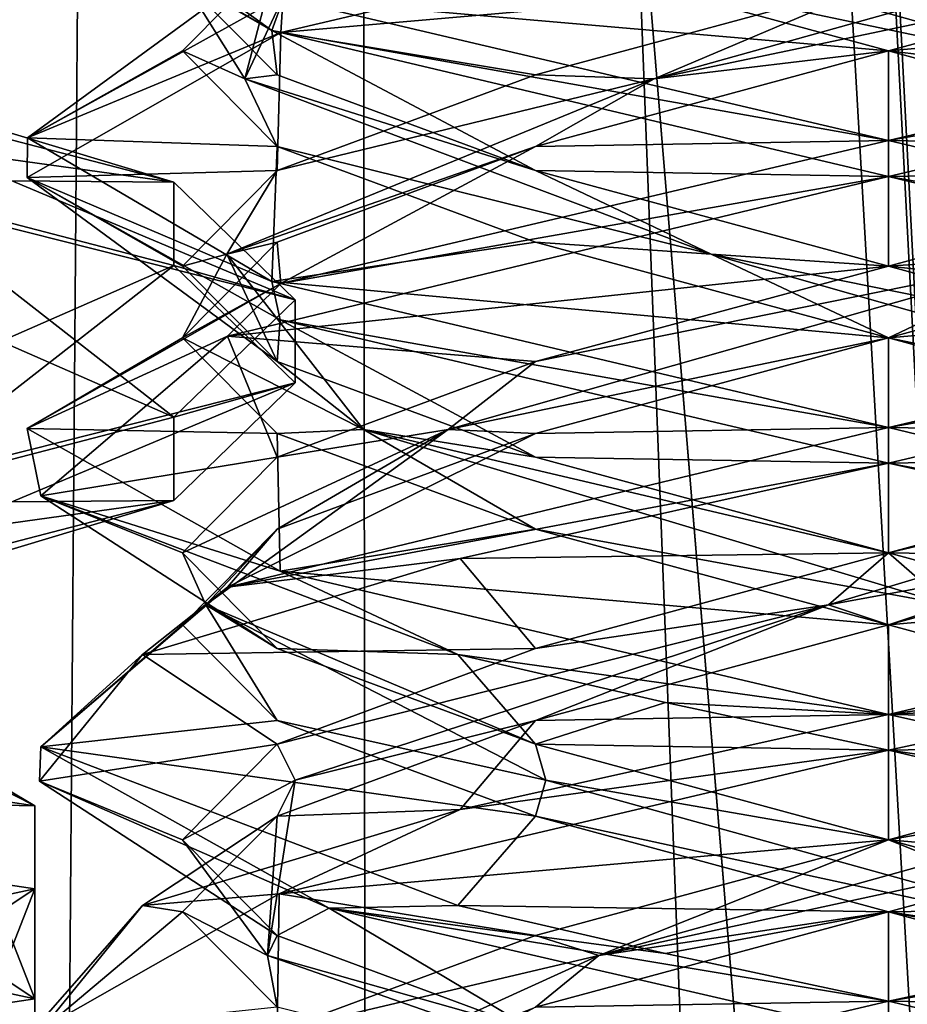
# Model space of a CAD drawing. Header units: millimetres. Extents: x -18.9 to 18.9, y -8.8 to 59.9.
# Tile 107 of 256: x 8.4 to 10, y 9.5 to 11.2. Entities that reach past the tile are written whole.
import ezdxf

# ---------------------------------------------------------------- set-up
doc = ezdxf.new("R2010")
doc.units = ezdxf.units.MM
doc.header["$LTSCALE"] = 65.185185
for name, color, linetype in [('1281', 7, 'CONTINUOUS'), ('1287', 7, 'CONTINUOUS'), ('1288', 7, 'CONTINUOUS'), ('1295', 7, 'CONTINUOUS'), ('3061', 7, 'CONTINUOUS'), ('3063', 7, 'CONTINUOUS'), ('3065', 7, 'CONTINUOUS'), ('3067', 7, 'CONTINUOUS'), ('3069', 7, 'CONTINUOUS'), ('3071', 7, 'CONTINUOUS'), ('3294', 7, 'CONTINUOUS'), ('3305', 7, 'CONTINUOUS'), ('3306', 7, 'CONTINUOUS'), ('3307', 7, 'CONTINUOUS'), ('3308', 7, 'CONTINUOUS'), ('3315', 7, 'CONTINUOUS'), ('3316', 7, 'CONTINUOUS'), ('3317', 7, 'CONTINUOUS'), ('3318', 7, 'CONTINUOUS'), ('3319', 7, 'CONTINUOUS'), ('3320', 7, 'CONTINUOUS'), ('3327', 7, 'CONTINUOUS'), ('3328', 7, 'CONTINUOUS'), ('3329', 7, 'CONTINUOUS'), ('3330', 7, 'CONTINUOUS'), ('3331', 7, 'CONTINUOUS'), ('3332', 7, 'CONTINUOUS'), ('3348', 7, 'CONTINUOUS'), ('3349', 7, 'CONTINUOUS'), ('3350', 7, 'CONTINUOUS'), ('3351', 7, 'CONTINUOUS'), ('3352', 7, 'CONTINUOUS'), ('3353', 7, 'CONTINUOUS'), ('3449', 7, 'CONTINUOUS')]:
    doc.layers.add(name, color=color, linetype=linetype)

msp = doc.modelspace()

# ---------------------------------------------------------------- linework, layer by layer
at = {"layer": '1281', "color": 7, "linetype": 'Continuous'}
for points in [[(4.2931, 26.4, -16.8621), (9.0291, 26.4, -14.874), (3.5677, -3.5, -17.0303), (4.2931, 26.4, -16.8621)], [(3.5677, -3.5, -17.0303), (9.0291, 26.4, -14.874), (9.0598, -3.5, -14.8553), (3.5677, -3.5, -17.0303)], [(9.0291, 26.4, -14.874), (12.9799, 26.4, -11.588), (9.0598, -3.5, -14.8553), (9.0291, 26.4, -14.874)], [(9.0598, -3.5, -14.8553), (12.9799, 26.4, -11.588), (13.5068, -3.5, -10.9693), (9.0598, -3.5, -14.8553)]]:
    msp.add_3dface(points, dxfattribs=at)
at = {"layer": '1287', "color": 7, "linetype": 'Continuous'}
for points in [[(8.7092, 32.4, 5.7947), (7.5416, 32.4, 6.846), (8.432, -3.5, 5.9497), (8.7092, 32.4, 5.7947)], [(10.0975, -3.5, 5.5098), (8.7092, 32.4, 5.7947), (8.432, -3.5, 5.9497), (10.0975, -3.5, 5.5098)], [(10.2565, 32.4, 5.5219), (8.7092, 32.4, 5.7947), (10.0975, -3.5, 5.5098), (10.2565, 32.4, 5.5219)]]:
    msp.add_3dface(points, dxfattribs=at)
at = {"layer": '1288', "color": 7, "linetype": 'Continuous'}
for points in [[(8.0516, -3.5, 10.4742), (8.0516, 29.1905, 10.4742), (10.7699, -3.5, 12.9218), (8.0516, -3.5, 10.4742)], [(8.0516, 29.1905, 10.4742), (9.2835, 29.0956, 11.5834), (10.7699, -3.5, 12.9218), (8.0516, 29.1905, 10.4742)], [(10.7699, 28.9806, 12.9218), (10.7699, -3.5, 12.9218), (9.2835, 29.0956, 11.5834), (10.7699, 28.9806, 12.9218)]]:
    msp.add_3dface(points, dxfattribs=at)
at = {"layer": '1295', "color": 7, "linetype": 'Continuous'}
for points in [[(9.3355, 27.7834, 14.6836), (10.7441, -3.5, 13.6867), (9.3538, 28.967, 14.672), (9.3355, 27.7834, 14.6836)], [(9.3538, 28.967, 14.672), (10.7441, -3.5, 13.6867), (10.0229, 28.967, 14.2233), (9.3538, 28.967, 14.672)], [(9.3172, 26.6, 14.6952), (10.7441, -3.5, 13.6867), (9.3355, 27.7834, 14.6836), (9.3172, 26.6, 14.6952)], [(9.1871, 26.4658, 14.7769), (10.7441, -3.5, 13.6867), (9.3172, 26.6, 14.6952), (9.1871, 26.4658, 14.7769)], [(9.1731, 26.4554, 14.7856), (10.7441, -3.5, 13.6867), (9.1871, 26.4658, 14.7769), (9.1731, 26.4554, 14.7856)], [(9.021, 26.4, 14.8789), (10.7441, -3.5, 13.6867), (9.1731, 26.4554, 14.7856), (9.021, 26.4, 14.8789)], [(5.0224, -3.5, 16.6594), (9.021, 26.4, 14.8789), (3.603, 26.4, 17.0228), (5.0224, -3.5, 16.6594)], [(5.0224, -3.5, 16.6594), (10.7441, -3.5, 13.6867), (9.021, 26.4, 14.8789), (5.0224, -3.5, 16.6594)]]:
    msp.add_3dface(points, dxfattribs=at)
at = {"layer": '3061', "color": 7, "linetype": 'Continuous'}
for points in [[(7.35, 9.8642, -13.4782), (7.35, 10.0091, -13.4392), (8.4715, 9.8408, -12.8139), (7.35, 9.8642, -13.4782)], [(7.35, 9.8642, -13.4782), (8.4715, 9.8408, -12.8139), (8.4715, 9.6959, -12.8529), (7.35, 9.8642, -13.4782)], [(8.4715, 9.8408, -12.8139), (8.4715, 9.5041, -11.5635), (8.4715, 9.6959, -12.8529), (8.4715, 9.8408, -12.8139)], [(8.4715, 9.5041, -11.5635), (8.4715, 9.3592, -11.6025), (8.4715, 9.6959, -12.8529), (8.4715, 9.5041, -11.5635)], [(8.4715, 9.5041, -11.5635), (7.35, 9.3358, -10.9382), (8.4715, 9.3592, -11.6025), (8.4715, 9.5041, -11.5635)]]:
    msp.add_3dface(points, dxfattribs=at)
at = {"layer": '3063', "color": 7, "linetype": 'Continuous'}
for points in [[(7.35, 9.4556, -13.1582), (7.35, 9.8642, -13.4782), (8.4715, 9.6959, -12.8529), (7.35, 9.4556, -13.1582)], [(8.0177, 9.3953, -12.884), (7.35, 9.4556, -13.1582), (8.4715, 9.6959, -12.8529), (8.0177, 9.3953, -12.884)], [(8.3, 9.2576, -12.2082), (8.0177, 9.3953, -12.884), (8.4715, 9.6959, -12.8529), (8.3, 9.2576, -12.2082)], [(8.4715, 9.3592, -11.6025), (8.3, 9.2576, -12.2082), (8.4715, 9.6959, -12.8529), (8.4715, 9.3592, -11.6025)]]:
    msp.add_3dface(points, dxfattribs=at)
at = {"layer": '3065', "color": 7, "linetype": 'Continuous'}
for points in [[(7.35, 10.0091, -13.4392), (8.0189, 10.0707, -12.8828), (8.4715, 9.8408, -12.8139), (7.35, 10.0091, -13.4392)], [(8.0189, 10.0707, -12.8828), (8.3, 9.9424, -12.2082), (8.4715, 9.8408, -12.8139), (8.0189, 10.0707, -12.8828)], [(8.3, 9.9424, -12.2082), (8.0177, 9.8047, -11.5324), (8.4715, 9.5041, -11.5635), (8.3, 9.9424, -12.2082)], [(8.4715, 9.8408, -12.8139), (8.3, 9.9424, -12.2082), (8.4715, 9.5041, -11.5635), (8.4715, 9.8408, -12.8139)], [(8.0177, 9.8047, -11.5324), (7.35, 9.7444, -11.2582), (8.4715, 9.5041, -11.5635), (8.0177, 9.8047, -11.5324)], [(7.35, 9.7444, -11.2582), (7.35, 9.3358, -10.9382), (8.4715, 9.5041, -11.5635), (7.35, 9.7444, -11.2582)]]:
    msp.add_3dface(points, dxfattribs=at)
at = {"layer": '3067', "color": 7, "linetype": 'Continuous'}
for points in [[(8.1375, 11.077, -13.5058), (8.714, 10.9272, -12.9491), (8.1375, 10.9322, -13.5448), (8.1375, 11.077, -13.5058)], [(8.714, 10.9272, -12.9491), (8.714, 10.7823, -12.9881), (8.1375, 10.9322, -13.5448), (8.714, 10.9272, -12.9491)], [(8.714, 10.9272, -12.9491), (8.925, 10.7224, -12.1887), (8.714, 10.7823, -12.9881), (8.714, 10.9272, -12.9491)], [(8.925, 10.7224, -12.1887), (8.925, 10.5776, -12.2277), (8.714, 10.7823, -12.9881), (8.925, 10.7224, -12.1887)], [(8.925, 10.7224, -12.1887), (8.714, 10.5177, -11.4283), (8.925, 10.5776, -12.2277), (8.925, 10.7224, -12.1887)], [(8.714, 10.5177, -11.4283), (8.714, 10.3728, -11.4673), (8.925, 10.5776, -12.2277), (8.714, 10.5177, -11.4283)], [(8.714, 10.5177, -11.4283), (8.1375, 10.3678, -10.8716), (8.714, 10.3728, -11.4673), (8.714, 10.5177, -11.4283)], [(8.1375, 10.3678, -10.8716), (8.1375, 10.223, -10.9106), (8.714, 10.3728, -11.4673), (8.1375, 10.3678, -10.8716)]]:
    msp.add_3dface(points, dxfattribs=at)
at = {"layer": '3069', "color": 7, "linetype": 'Continuous'}
for points in [[(8.714, 10.7823, -12.9881), (8.0161, 10.4761, -12.8856), (8.1375, 10.9322, -13.5448), (8.714, 10.7823, -12.9881)], [(8.2255, 10.4014, -12.5769), (8.0161, 10.4761, -12.8856), (8.714, 10.7823, -12.9881), (8.2255, 10.4014, -12.5769)], [(8.925, 10.5776, -12.2277), (8.2255, 10.4014, -12.5769), (8.714, 10.7823, -12.9881), (8.925, 10.5776, -12.2277)], [(8.3, 10.3151, -12.2082), (8.2255, 10.4014, -12.5769), (8.925, 10.5776, -12.2277), (8.3, 10.3151, -12.2082)], [(8.714, 10.3728, -11.4673), (8.3, 10.3151, -12.2082), (8.925, 10.5776, -12.2277), (8.714, 10.3728, -11.4673)], [(8.0178, 10.163, -11.5325), (8.3, 10.3151, -12.2082), (8.714, 10.3728, -11.4673), (8.0178, 10.163, -11.5325)], [(8.1375, 10.223, -10.9106), (8.0178, 10.163, -11.5325), (8.714, 10.3728, -11.4673), (8.1375, 10.223, -10.9106)]]:
    msp.add_3dface(points, dxfattribs=at)
at = {"layer": '3071', "color": 7, "linetype": 'Continuous'}
for points in [[(8.0178, 11.137, -12.8839), (8.3, 10.9849, -12.2082), (8.714, 10.9272, -12.9491), (8.0178, 11.137, -12.8839)], [(8.1375, 11.077, -13.5058), (8.0178, 11.137, -12.8839), (8.714, 10.9272, -12.9491), (8.1375, 11.077, -13.5058)], [(8.3, 10.9849, -12.2082), (8.2255, 10.8986, -11.8395), (8.925, 10.7224, -12.1887), (8.3, 10.9849, -12.2082)], [(8.714, 10.9272, -12.9491), (8.3, 10.9849, -12.2082), (8.925, 10.7224, -12.1887), (8.714, 10.9272, -12.9491)], [(8.2255, 10.8986, -11.8395), (8.0161, 10.8239, -11.5308), (8.714, 10.5177, -11.4283), (8.2255, 10.8986, -11.8395)], [(8.925, 10.7224, -12.1887), (8.2255, 10.8986, -11.8395), (8.714, 10.5177, -11.4283), (8.925, 10.7224, -12.1887)], [(8.714, 10.5177, -11.4283), (8.0161, 10.8239, -11.5308), (8.1375, 10.3678, -10.8716), (8.714, 10.5177, -11.4283)]]:
    msp.add_3dface(points, dxfattribs=at)
at = {"layer": '3294', "color": 7, "linetype": 'Continuous'}
for points in [[(8.8843, 11.1916, 7.3094), (8.4587, 11.4422, 8.3782), (8.4586, 11.5002, 8.3571), (8.8843, 11.1916, 7.3094)], [(8.905, 11.2479, 7.2886), (8.8843, 11.1916, 7.3094), (8.4586, 11.5002, 8.3571), (8.905, 11.2479, 7.2886)], [(8.9002, 11.1882, 9.4192), (9.9586, 11.4375, 9.8562), (8.9041, 11.2519, 9.4231), (8.9002, 11.1882, 9.4192)], [(8.4587, 11.0047, 8.3782), (8.9002, 11.1882, 9.4192), (8.9041, 11.2519, 9.4231), (8.4587, 11.0047, 8.3782)], [(9.9586, 11, 6.8562), (8.8843, 11.1916, 7.3094), (8.905, 11.2479, 7.2886), (9.9586, 11, 6.8562)], [(8.4586, 10.9357, 8.3477), (8.9002, 11.1882, 9.4192), (8.4587, 11.0047, 8.3782), (8.4586, 10.9357, 8.3477)], [(9.9586, 10.9375, 6.8562), (8.8843, 11.1916, 7.3094), (9.9586, 11, 6.8562), (9.9586, 10.9375, 6.8562)], [(8.8843, 10.7541, 7.3094), (8.4586, 10.9357, 8.3477), (8.4587, 11.0047, 8.3782), (8.8843, 10.7541, 7.3094)], [(9.9586, 11, 9.8562), (8.9002, 10.7507, 9.4192), (9.9586, 10.9375, 9.8562), (9.9586, 11, 9.8562)], [(8.8991, 10.6872, 7.2944), (8.4586, 10.9357, 8.3477), (8.8843, 10.7541, 7.3094), (8.8991, 10.6872, 7.2944)], [(9.9586, 10.9375, 9.8562), (8.9002, 10.7507, 9.4192), (8.8074, 10.659, 9.3179), (9.9586, 10.9375, 9.8562)], [(8.9002, 10.7507, 9.4192), (8.4586, 10.4982, 8.3477), (8.8074, 10.659, 9.3179), (8.9002, 10.7507, 9.4192)], [(9.9586, 10.5, 6.8562), (8.8991, 10.6872, 7.2944), (8.8843, 10.7541, 7.3094), (9.9586, 10.5, 6.8562)], [(9.9586, 10.4375, 6.8562), (8.8991, 10.6872, 7.2944), (9.9586, 10.5, 6.8562), (9.9586, 10.4375, 6.8562)], [(8.8074, 10.659, 9.3179), (8.4586, 10.4982, 8.3477), (8.4822, 10.3809, 8.0908), (8.8074, 10.659, 9.3179)], [(9.9586, 10.4375, 9.8562), (9.9586, 10.5, 9.8562), (8.8074, 10.2215, 9.3179), (9.9586, 10.4375, 9.8562)], [(8.4586, 10.4982, 8.3477), (8.8991, 10.2497, 7.2944), (8.4822, 10.3809, 8.0908), (8.4586, 10.4982, 8.3477)], [(9.2126, 10.2718, 9.6576), (9.9586, 10.4375, 9.8562), (8.8074, 10.2215, 9.3179), (9.2126, 10.2718, 9.6576)], [(8.8991, 10.2497, 7.2944), (9.2086, 10.1042, 7.0572), (8.4822, 10.3809, 8.0908), (8.8991, 10.2497, 7.2944)], [(8.6595, 10.1042, 9.1062), (9.2126, 10.2718, 9.6576), (8.8074, 10.2215, 9.3179), (8.6595, 10.1042, 9.1062)], [(9.9586, 10, 6.8562), (9.2086, 10.1042, 7.0572), (8.8991, 10.2497, 7.2944), (9.9586, 10, 6.8562)], [(8.4822, 9.9434, 8.0908), (8.6595, 10.1042, 9.1062), (8.8074, 10.2215, 9.3179), (8.4822, 9.9434, 8.0908)], [(8.4799, 9.8838, 8.1045), (8.6595, 10.1042, 9.1062), (8.4822, 9.9434, 8.0908), (8.4799, 9.8838, 8.1045)], [(9.5703, 10.0208, 6.9074), (9.2086, 10.1042, 7.0572), (9.9586, 10, 6.8562), (9.5703, 10.0208, 6.9074)], [(9.9586, 9.9375, 6.8562), (9.5703, 10.0208, 6.9074), (9.9586, 10, 6.8562), (9.9586, 9.9375, 6.8562)], [(9.9586, 10, 9.8562), (9.2126, 9.8343, 9.6576), (9.9586, 9.9375, 9.8562), (9.9586, 10, 9.8562)], [(8.9846, 9.6625, 7.2155), (8.4799, 9.8838, 8.1045), (8.4822, 9.9434, 8.0908), (8.9846, 9.6625, 7.2155)], [(9.2086, 9.6667, 7.0572), (8.9846, 9.6625, 7.2155), (8.4822, 9.9434, 8.0908), (9.2086, 9.6667, 7.0572)], [(9.9586, 9.9375, 9.8562), (9.2126, 9.8343, 9.6576), (8.8975, 9.6874, 9.4164), (9.9586, 9.9375, 9.8562)], [(9.2126, 9.8343, 9.6576), (8.6595, 9.6667, 9.1062), (8.8975, 9.6874, 9.4164), (9.2126, 9.8343, 9.6576)], [(8.8975, 9.6874, 9.4164), (8.6595, 9.6667, 9.1062), (8.4586, 9.4373, 8.3553), (8.8975, 9.6874, 9.4164)], [(8.4586, 9.4373, 8.3553), (8.6595, 9.6667, 9.1062), (8.4799, 9.4463, 8.1045), (8.4586, 9.4373, 8.3553)], [(9.5703, 9.5833, 6.9074), (8.9846, 9.6625, 7.2155), (9.2086, 9.6667, 7.0572), (9.5703, 9.5833, 6.9074)], [(9.9586, 9.4375, 6.8562), (8.9846, 9.6625, 7.2155), (9.9586, 9.5, 6.8562), (9.9586, 9.4375, 6.8562)], [(9.9586, 9.5, 6.8562), (8.9846, 9.6625, 7.2155), (9.5703, 9.5833, 6.9074), (9.9586, 9.5, 6.8562)], [(9.9586, 9.4375, 9.8562), (9.9586, 9.5, 9.8562), (8.8975, 9.2499, 9.4164), (9.9586, 9.4375, 9.8562)]]:
    msp.add_3dface(points, dxfattribs=at)
at = {"layer": '3305', "color": 7, "linetype": 'Continuous'}
msp.add_3dface([(9.9586, 9.4375, 9.8562), (10.5733, 9.4479, 9.4209), (10.9314, 9.6621, 9.498), (9.9586, 9.4375, 9.8562)], dxfattribs=at)
at = {"layer": '3306', "color": 7, "linetype": 'Continuous'}
for points in [[(9.9586, 11.1562, 9.5856), (11.0191, 11.25, 9.4171), (10.5733, 11.3229, 9.4209), (9.9586, 11.1562, 9.5856)], [(9.9586, 11, 9.8562), (11.0191, 11.25, 9.4171), (9.9586, 11.1562, 9.5856), (9.9586, 11, 9.8562)], [(9.3439, 10.9896, 9.4209), (9.9586, 11, 9.8562), (9.9586, 11.1562, 9.5856), (9.3439, 10.9896, 9.4209)], [(8.9002, 10.7507, 9.4192), (9.9586, 11, 9.8562), (9.3439, 10.9896, 9.4209), (8.9002, 10.7507, 9.4192)], [(8.8939, 10.8229, 8.9709), (8.9002, 10.7507, 9.4192), (9.3439, 10.9896, 9.4209), (8.8939, 10.8229, 8.9709)], [(8.7292, 10.6562, 8.3562), (8.9002, 10.7507, 9.4192), (8.8939, 10.8229, 8.9709), (8.7292, 10.6562, 8.3562)], [(8.4586, 10.4982, 8.3477), (8.9002, 10.7507, 9.4192), (8.7292, 10.6562, 8.3562), (8.4586, 10.4982, 8.3477)], [(8.8939, 10.4896, 7.7416), (8.4586, 10.4982, 8.3477), (8.7292, 10.6562, 8.3562), (8.8939, 10.4896, 7.7416)], [(8.8991, 10.2497, 7.2944), (8.4586, 10.4982, 8.3477), (8.8939, 10.4896, 7.7416), (8.8991, 10.2497, 7.2944)], [(9.3439, 10.3229, 7.2916), (8.8991, 10.2497, 7.2944), (8.8939, 10.4896, 7.7416), (9.3439, 10.3229, 7.2916)], [(9.9586, 10.1562, 7.1269), (8.8991, 10.2497, 7.2944), (9.3439, 10.3229, 7.2916), (9.9586, 10.1562, 7.1269)], [(9.9586, 10, 6.8562), (8.8991, 10.2497, 7.2944), (9.9586, 10.1562, 7.1269), (9.9586, 10, 6.8562)], [(10.5733, 9.9896, 7.2916), (9.9586, 10, 6.8562), (9.9586, 10.1562, 7.1269), (10.5733, 9.9896, 7.2916)], [(10.7155, 9.8316, 7.0612), (9.9586, 10, 6.8562), (10.5733, 9.9896, 7.2916), (10.7155, 9.8316, 7.0612)]]:
    msp.add_3dface(points, dxfattribs=at)
at = {"layer": '3307', "color": 7, "linetype": 'Continuous'}
for points in [[(9.5505, 11.1076, 9.4776), (10.5733, 11.3229, 9.4209), (10.643, 11.4132, 9.3337), (9.5505, 11.1076, 9.4776)], [(9.5505, 11.1076, 9.4776), (10.643, 11.4132, 9.3337), (9.9586, 11.2812, 9.5856), (9.5505, 11.1076, 9.4776)], [(9.9586, 11.1562, 9.5856), (10.5733, 11.3229, 9.4209), (9.5505, 11.1076, 9.4776), (9.9586, 11.1562, 9.5856)], [(9.3439, 11.1146, 9.4209), (9.5505, 11.1076, 9.4776), (9.9586, 11.2812, 9.5856), (9.3439, 11.1146, 9.4209)], [(9.3439, 10.9896, 9.4209), (9.9586, 11.1562, 9.5856), (9.5505, 11.1076, 9.4776), (9.3439, 10.9896, 9.4209)], [(8.806, 10.8021, 8.6651), (9.3439, 10.9896, 9.4209), (9.5505, 11.1076, 9.4776), (8.806, 10.8021, 8.6651)], [(8.806, 10.8021, 8.6651), (9.5505, 11.1076, 9.4776), (8.8939, 10.9479, 8.9709), (8.806, 10.8021, 8.6651)], [(8.8939, 10.9479, 8.9709), (9.5505, 11.1076, 9.4776), (9.3439, 11.1146, 9.4209), (8.8939, 10.9479, 8.9709)], [(8.8939, 10.8229, 8.9709), (9.3439, 10.9896, 9.4209), (8.806, 10.8021, 8.6651), (8.8939, 10.8229, 8.9709)], [(8.7292, 10.7812, 8.3562), (8.806, 10.8021, 8.6651), (8.8939, 10.9479, 8.9709), (8.7292, 10.7812, 8.3562)], [(8.7292, 10.6562, 8.3562), (8.8939, 10.8229, 8.9709), (8.806, 10.8021, 8.6651), (8.7292, 10.6562, 8.3562)], [(9.0445, 10.4965, 7.5892), (8.7292, 10.6562, 8.3562), (8.806, 10.8021, 8.6651), (9.0445, 10.4965, 7.5892)], [(8.8939, 10.6146, 7.7416), (8.806, 10.8021, 8.6651), (8.7292, 10.7812, 8.3562), (8.8939, 10.6146, 7.7416)], [(9.0445, 10.4965, 7.5892), (8.806, 10.8021, 8.6651), (8.8939, 10.6146, 7.7416), (9.0445, 10.4965, 7.5892)], [(8.8939, 10.4896, 7.7416), (8.7292, 10.6562, 8.3562), (9.0445, 10.4965, 7.5892), (8.8939, 10.4896, 7.7416)], [(9.3439, 10.4479, 7.2916), (9.0445, 10.4965, 7.5892), (8.8939, 10.6146, 7.7416), (9.3439, 10.4479, 7.2916)], [(9.3439, 10.3229, 7.2916), (8.8939, 10.4896, 7.7416), (9.0445, 10.4965, 7.5892), (9.3439, 10.3229, 7.2916)], [(10.0626, 10.191, 7.1675), (9.3439, 10.3229, 7.2916), (9.0445, 10.4965, 7.5892), (10.0626, 10.191, 7.1675)], [(10.0626, 10.191, 7.1675), (9.0445, 10.4965, 7.5892), (9.9586, 10.2812, 7.1269), (10.0626, 10.191, 7.1675)], [(9.9586, 10.2812, 7.1269), (9.0445, 10.4965, 7.5892), (9.3439, 10.4479, 7.2916), (9.9586, 10.2812, 7.1269)], [(9.9586, 10.1562, 7.1269), (9.3439, 10.3229, 7.2916), (10.0626, 10.191, 7.1675), (9.9586, 10.1562, 7.1269)], [(10.5733, 10.1146, 7.2916), (10.0626, 10.191, 7.1675), (9.9586, 10.2812, 7.1269), (10.5733, 10.1146, 7.2916)], [(10.5733, 9.9896, 7.2916), (9.9586, 10.1562, 7.1269), (10.0626, 10.191, 7.1675), (10.5733, 9.9896, 7.2916)]]:
    msp.add_3dface(points, dxfattribs=at)
at = {"layer": '3308', "color": 7, "linetype": 'Continuous'}
for points in [[(9.9586, 11.4375, 9.8562), (8.9002, 11.1882, 9.4192), (9.9586, 11.2812, 9.5856), (9.9586, 11.4375, 9.8562)], [(8.9002, 11.1882, 9.4192), (9.3439, 11.1146, 9.4209), (9.9586, 11.2812, 9.5856), (8.9002, 11.1882, 9.4192)], [(8.9002, 11.1882, 9.4192), (8.4586, 10.9357, 8.3477), (8.8939, 10.9479, 8.9709), (8.9002, 11.1882, 9.4192)], [(8.9002, 11.1882, 9.4192), (8.8939, 10.9479, 8.9709), (9.3439, 11.1146, 9.4209), (8.9002, 11.1882, 9.4192)], [(8.4586, 10.9357, 8.3477), (8.7292, 10.7812, 8.3562), (8.8939, 10.9479, 8.9709), (8.4586, 10.9357, 8.3477)], [(8.4586, 10.9357, 8.3477), (8.8991, 10.6872, 7.2944), (8.8939, 10.6146, 7.7416), (8.4586, 10.9357, 8.3477)], [(8.4586, 10.9357, 8.3477), (8.8939, 10.6146, 7.7416), (8.7292, 10.7812, 8.3562), (8.4586, 10.9357, 8.3477)], [(8.8991, 10.6872, 7.2944), (9.3439, 10.4479, 7.2916), (8.8939, 10.6146, 7.7416), (8.8991, 10.6872, 7.2944)], [(8.8991, 10.6872, 7.2944), (9.9586, 10.4375, 6.8562), (9.3439, 10.4479, 7.2916), (8.8991, 10.6872, 7.2944)], [(9.9586, 10.4375, 6.8562), (9.9586, 10.2812, 7.1269), (9.3439, 10.4479, 7.2916), (9.9586, 10.4375, 6.8562)], [(9.9586, 10.2812, 7.1269), (9.9586, 10.4375, 6.8562), (10.7155, 10.2691, 7.0612), (9.9586, 10.2812, 7.1269)], [(10.5733, 10.1146, 7.2916), (9.9586, 10.2812, 7.1269), (10.7155, 10.2691, 7.0612), (10.5733, 10.1146, 7.2916)]]:
    msp.add_3dface(points, dxfattribs=at)
at = {"layer": '3315', "color": 7, "linetype": 'Continuous'}
for points in [[(10.5733, 9.8229, 9.4209), (9.9586, 9.6562, 9.5856), (10.7086, 9.6667, 9.6553), (10.5733, 9.8229, 9.4209)], [(10.7086, 9.6667, 9.6553), (9.9586, 9.6562, 9.5856), (10.3468, 9.5833, 9.8051), (10.7086, 9.6667, 9.6553)], [(9.3439, 9.4896, 9.4209), (9.9586, 9.5, 9.8562), (9.9586, 9.6562, 9.5856), (9.3439, 9.4896, 9.4209)], [(9.9586, 9.6562, 9.5856), (9.9586, 9.5, 9.8562), (10.3468, 9.5833, 9.8051), (9.9586, 9.6562, 9.5856)], [(8.8975, 9.2499, 9.4164), (9.9586, 9.5, 9.8562), (9.3439, 9.4896, 9.4209), (8.8975, 9.2499, 9.4164)]]:
    msp.add_3dface(points, dxfattribs=at)
at = {"layer": '3316', "color": 7, "linetype": 'Continuous'}
for points in [[(9.9586, 9.7812, 9.5856), (10.5552, 9.8854, 9.3897), (10.5733, 9.9479, 9.4209), (9.9586, 9.7812, 9.5856)], [(9.4543, 9.5799, 9.4377), (10.5733, 9.8229, 9.4209), (10.5552, 9.8854, 9.3897), (9.4543, 9.5799, 9.4377)], [(9.4543, 9.5799, 9.4377), (10.5552, 9.8854, 9.3897), (9.9586, 9.7812, 9.5856), (9.4543, 9.5799, 9.4377)], [(9.9586, 9.6562, 9.5856), (10.5733, 9.8229, 9.4209), (9.4543, 9.5799, 9.4377), (9.9586, 9.6562, 9.5856)], [(9.3439, 9.6146, 9.4209), (9.4543, 9.5799, 9.4377), (9.9586, 9.7812, 9.5856), (9.3439, 9.6146, 9.4209)], [(9.3439, 9.4896, 9.4209), (9.9586, 9.6562, 9.5856), (9.4543, 9.5799, 9.4377), (9.3439, 9.4896, 9.4209)], [(8.8939, 9.4479, 8.9709), (9.4543, 9.5799, 9.4377), (9.3439, 9.6146, 9.4209), (8.8939, 9.4479, 8.9709)], [(8.7834, 9.2743, 8.5635), (9.3439, 9.4896, 9.4209), (9.4543, 9.5799, 9.4377), (8.7834, 9.2743, 8.5635)], [(8.7834, 9.2743, 8.5635), (9.4543, 9.5799, 9.4377), (8.8939, 9.4479, 8.9709), (8.7834, 9.2743, 8.5635)]]:
    msp.add_3dface(points, dxfattribs=at)
at = {"layer": '3317', "color": 7, "linetype": 'Continuous'}
for points in [[(9.9586, 9.9375, 9.8562), (10.5733, 9.9479, 9.4209), (10.3468, 10.0208, 9.8051), (9.9586, 9.9375, 9.8562)], [(9.9586, 9.9375, 9.8562), (8.8975, 9.6874, 9.4164), (9.9586, 9.7812, 9.5856), (9.9586, 9.9375, 9.8562)], [(9.9586, 9.9375, 9.8562), (9.9586, 9.7812, 9.5856), (10.5733, 9.9479, 9.4209), (9.9586, 9.9375, 9.8562)], [(8.8975, 9.6874, 9.4164), (9.3439, 9.6146, 9.4209), (9.9586, 9.7812, 9.5856), (8.8975, 9.6874, 9.4164)], [(8.8975, 9.6874, 9.4164), (8.4586, 9.4373, 8.3553), (8.8939, 9.4479, 8.9709), (8.8975, 9.6874, 9.4164)], [(8.8975, 9.6874, 9.4164), (8.8939, 9.4479, 8.9709), (9.3439, 9.6146, 9.4209), (8.8975, 9.6874, 9.4164)]]:
    msp.add_3dface(points, dxfattribs=at)
at = {"layer": '3318', "color": 7, "linetype": 'Continuous'}
for points in [[(8.4587, 11.0047, 8.3782), (8.9041, 11.2519, 9.4231), (8.8939, 11.3229, 8.9709), (8.4587, 11.0047, 8.3782)], [(8.7292, 11.1562, 8.3562), (8.4587, 11.0047, 8.3782), (8.8939, 11.3229, 8.9709), (8.7292, 11.1562, 8.3562)], [(8.8939, 10.9896, 7.7416), (8.4587, 11.0047, 8.3782), (8.7292, 11.1562, 8.3562), (8.8939, 10.9896, 7.7416)], [(8.8843, 10.7541, 7.3094), (8.4587, 11.0047, 8.3782), (8.8939, 10.9896, 7.7416), (8.8843, 10.7541, 7.3094)], [(9.3439, 10.8229, 7.2916), (8.8843, 10.7541, 7.3094), (8.8939, 10.9896, 7.7416), (9.3439, 10.8229, 7.2916)], [(9.9586, 10.6562, 7.1269), (8.8843, 10.7541, 7.3094), (9.3439, 10.8229, 7.2916), (9.9586, 10.6562, 7.1269)], [(9.9586, 10.5, 6.8562), (8.8843, 10.7541, 7.3094), (9.9586, 10.6562, 7.1269), (9.9586, 10.5, 6.8562)], [(10.5733, 10.4896, 7.2916), (9.9586, 10.5, 6.8562), (9.9586, 10.6562, 7.1269), (10.5733, 10.4896, 7.2916)], [(11.1021, 10.2241, 7.3854), (9.9586, 10.5, 6.8562), (10.5733, 10.4896, 7.2916), (11.1021, 10.2241, 7.3854)]]:
    msp.add_3dface(points, dxfattribs=at)
at = {"layer": '3319', "color": 7, "linetype": 'Continuous'}
for points in [[(8.8373, 11.1076, 7.9481), (8.9811, 11.4132, 9.0407), (8.7292, 11.2812, 8.3562), (8.8373, 11.1076, 7.9481)], [(8.8373, 11.1076, 7.9481), (8.8939, 11.3229, 8.9709), (8.9811, 11.4132, 9.0407), (8.8373, 11.1076, 7.9481)], [(8.7292, 11.1562, 8.3562), (8.8939, 11.3229, 8.9709), (8.8373, 11.1076, 7.9481), (8.7292, 11.1562, 8.3562)], [(8.8939, 11.1146, 7.7416), (8.8373, 11.1076, 7.9481), (8.7292, 11.2812, 8.3562), (8.8939, 11.1146, 7.7416)], [(8.8939, 10.9896, 7.7416), (8.7292, 11.1562, 8.3562), (8.8373, 11.1076, 7.9481), (8.8939, 10.9896, 7.7416)], [(9.3439, 10.9479, 7.2916), (8.8373, 11.1076, 7.9481), (8.8939, 11.1146, 7.7416), (9.3439, 10.9479, 7.2916)], [(9.6497, 10.8021, 7.2036), (8.8939, 10.9896, 7.7416), (8.8373, 11.1076, 7.9481), (9.6497, 10.8021, 7.2036)], [(9.6497, 10.8021, 7.2036), (8.8373, 11.1076, 7.9481), (9.3439, 10.9479, 7.2916), (9.6497, 10.8021, 7.2036)], [(9.3439, 10.8229, 7.2916), (8.8939, 10.9896, 7.7416), (9.6497, 10.8021, 7.2036), (9.3439, 10.8229, 7.2916)], [(9.9586, 10.7812, 7.1269), (9.6497, 10.8021, 7.2036), (9.3439, 10.9479, 7.2916), (9.9586, 10.7812, 7.1269)], [(9.9586, 10.6562, 7.1269), (9.3439, 10.8229, 7.2916), (9.6497, 10.8021, 7.2036), (9.9586, 10.6562, 7.1269)], [(10.7256, 10.4965, 7.4421), (9.9586, 10.6562, 7.1269), (9.6497, 10.8021, 7.2036), (10.7256, 10.4965, 7.4421)], [(10.7256, 10.4965, 7.4421), (9.6497, 10.8021, 7.2036), (10.5733, 10.6146, 7.2916), (10.7256, 10.4965, 7.4421)], [(10.5733, 10.6146, 7.2916), (9.6497, 10.8021, 7.2036), (9.9586, 10.7812, 7.1269), (10.5733, 10.6146, 7.2916)], [(10.5733, 10.4896, 7.2916), (9.9586, 10.6562, 7.1269), (10.7256, 10.4965, 7.4421), (10.5733, 10.4896, 7.2916)]]:
    msp.add_3dface(points, dxfattribs=at)
at = {"layer": '3320', "color": 7, "linetype": 'Continuous'}
for points in [[(8.4587, 11.4422, 8.3782), (8.8843, 11.1916, 7.3094), (8.7292, 11.2812, 8.3562), (8.4587, 11.4422, 8.3782)], [(8.8843, 11.1916, 7.3094), (8.8939, 11.1146, 7.7416), (8.7292, 11.2812, 8.3562), (8.8843, 11.1916, 7.3094)], [(8.8843, 11.1916, 7.3094), (9.9586, 10.9375, 6.8562), (9.3439, 10.9479, 7.2916), (8.8843, 11.1916, 7.3094)], [(8.8843, 11.1916, 7.3094), (9.3439, 10.9479, 7.2916), (8.8939, 11.1146, 7.7416), (8.8843, 11.1916, 7.3094)], [(9.9586, 10.9375, 6.8562), (9.9586, 10.7812, 7.1269), (9.3439, 10.9479, 7.2916), (9.9586, 10.9375, 6.8562)], [(9.9586, 10.7812, 7.1269), (9.9586, 10.9375, 6.8562), (11.1021, 10.6616, 7.3854), (9.9586, 10.7812, 7.1269)], [(10.5733, 10.6146, 7.2916), (9.9586, 10.7812, 7.1269), (11.1021, 10.6616, 7.3854), (10.5733, 10.6146, 7.2916)]]:
    msp.add_3dface(points, dxfattribs=at)
at = {"layer": '3327', "color": 7, "linetype": 'Continuous'}
for points in [[(8.7292, 9.6562, 8.3562), (8.6595, 9.6667, 9.1062), (8.8939, 9.8229, 8.9709), (8.7292, 9.6562, 8.3562)], [(8.4799, 9.4463, 8.1045), (8.6595, 9.6667, 9.1062), (8.7292, 9.6562, 8.3562), (8.4799, 9.4463, 8.1045)], [(8.8939, 9.4896, 7.7416), (8.4799, 9.4463, 8.1045), (8.7292, 9.6562, 8.3562), (8.8939, 9.4896, 7.7416)]]:
    msp.add_3dface(points, dxfattribs=at)
at = {"layer": '3328', "color": 7, "linetype": 'Continuous'}
for points in [[(8.7292, 9.7812, 8.3562), (8.9252, 9.8854, 8.9529), (8.8939, 9.9479, 8.9709), (8.7292, 9.7812, 8.3562)], [(8.8771, 9.5799, 7.8519), (8.9252, 9.8854, 8.9529), (8.7292, 9.7812, 8.3562), (8.8771, 9.5799, 7.8519)], [(8.8771, 9.5799, 7.8519), (8.8939, 9.8229, 8.9709), (8.9252, 9.8854, 8.9529), (8.8771, 9.5799, 7.8519)], [(8.7292, 9.6562, 8.3562), (8.8939, 9.8229, 8.9709), (8.8771, 9.5799, 7.8519), (8.7292, 9.6562, 8.3562)], [(8.8939, 9.6146, 7.7416), (8.8771, 9.5799, 7.8519), (8.7292, 9.7812, 8.3562), (8.8939, 9.6146, 7.7416)], [(8.8939, 9.4896, 7.7416), (8.7292, 9.6562, 8.3562), (8.8771, 9.5799, 7.8519), (8.8939, 9.4896, 7.7416)], [(9.3439, 9.4479, 7.2916), (8.8771, 9.5799, 7.8519), (8.8939, 9.6146, 7.7416), (9.3439, 9.4479, 7.2916)], [(9.7514, 9.2743, 7.1811), (8.8939, 9.4896, 7.7416), (8.8771, 9.5799, 7.8519), (9.7514, 9.2743, 7.1811)], [(9.7514, 9.2743, 7.1811), (8.8771, 9.5799, 7.8519), (9.3439, 9.4479, 7.2916), (9.7514, 9.2743, 7.1811)]]:
    msp.add_3dface(points, dxfattribs=at)
at = {"layer": '3329', "color": 7, "linetype": 'Continuous'}
for points in [[(8.6595, 10.1042, 9.1062), (8.4799, 9.8838, 8.1045), (8.8939, 9.9479, 8.9709), (8.6595, 10.1042, 9.1062)], [(8.4799, 9.8838, 8.1045), (8.7292, 9.7812, 8.3562), (8.8939, 9.9479, 8.9709), (8.4799, 9.8838, 8.1045)], [(8.4799, 9.8838, 8.1045), (8.9846, 9.6625, 7.2155), (8.8939, 9.6146, 7.7416), (8.4799, 9.8838, 8.1045)], [(8.4799, 9.8838, 8.1045), (8.8939, 9.6146, 7.7416), (8.7292, 9.7812, 8.3562), (8.4799, 9.8838, 8.1045)], [(8.9846, 9.6625, 7.2155), (9.3439, 9.4479, 7.2916), (8.8939, 9.6146, 7.7416), (8.9846, 9.6625, 7.2155)], [(8.9846, 9.6625, 7.2155), (9.9586, 9.4375, 6.8562), (9.3439, 9.4479, 7.2916), (8.9846, 9.6625, 7.2155)]]:
    msp.add_3dface(points, dxfattribs=at)
at = {"layer": '3330', "color": 7, "linetype": 'Continuous'}
for points in [[(9.9586, 11.1562, 7.1269), (8.905, 11.2479, 7.2886), (9.3439, 11.3229, 7.2916), (9.9586, 11.1562, 7.1269)], [(9.9586, 11, 6.8562), (8.905, 11.2479, 7.2886), (9.9586, 11.1562, 7.1269), (9.9586, 11, 6.8562)], [(10.5733, 10.9896, 7.2916), (9.9586, 11, 6.8562), (9.9586, 11.1562, 7.1269), (10.5733, 10.9896, 7.2916)], [(11.0098, 10.7528, 7.2863), (9.9586, 11, 6.8562), (10.5733, 10.9896, 7.2916), (11.0098, 10.7528, 7.2863)], [(9.9586, 10.1562, 9.5856), (11.0197, 10.2501, 9.4164), (10.5733, 10.3229, 9.4209), (9.9586, 10.1562, 9.5856)], [(9.9586, 10, 9.8562), (11.0197, 10.2501, 9.4164), (9.9586, 10.1562, 9.5856), (9.9586, 10, 9.8562)], [(9.3439, 9.9896, 9.4209), (9.9586, 10, 9.8562), (9.9586, 10.1562, 9.5856), (9.3439, 9.9896, 9.4209)], [(8.8939, 9.8229, 8.9709), (9.2126, 9.8343, 9.6576), (9.3439, 9.9896, 9.4209), (8.8939, 9.8229, 8.9709)], [(9.2126, 9.8343, 9.6576), (9.9586, 10, 9.8562), (9.3439, 9.9896, 9.4209), (9.2126, 9.8343, 9.6576)], [(8.6595, 9.6667, 9.1062), (9.2126, 9.8343, 9.6576), (8.8939, 9.8229, 8.9709), (8.6595, 9.6667, 9.1062)]]:
    msp.add_3dface(points, dxfattribs=at)
at = {"layer": '3331', "color": 7, "linetype": 'Continuous'}
for points in [[(10.3667, 11.1076, 7.2349), (9.3439, 11.3229, 7.2916), (9.2741, 11.4132, 7.3788), (10.3667, 11.1076, 7.2349)], [(10.3667, 11.1076, 7.2349), (9.2741, 11.4132, 7.3788), (9.9586, 11.2812, 7.1269), (10.3667, 11.1076, 7.2349)], [(9.9586, 11.1562, 7.1269), (9.3439, 11.3229, 7.2916), (10.3667, 11.1076, 7.2349), (9.9586, 11.1562, 7.1269)], [(10.5733, 11.1146, 7.2916), (10.3667, 11.1076, 7.2349), (9.9586, 11.2812, 7.1269), (10.5733, 11.1146, 7.2916)], [(10.5733, 10.9896, 7.2916), (9.9586, 11.1562, 7.1269), (10.3667, 11.1076, 7.2349), (10.5733, 10.9896, 7.2916)], [(9.8546, 10.191, 9.545), (10.5733, 10.3229, 9.4209), (10.8727, 10.4965, 9.1233), (9.8546, 10.191, 9.545)], [(9.8546, 10.191, 9.545), (10.8727, 10.4965, 9.1233), (9.9586, 10.2812, 9.5856), (9.8546, 10.191, 9.545)], [(9.9586, 10.2812, 9.5856), (10.8727, 10.4965, 9.1233), (10.5733, 10.4479, 9.4209), (9.9586, 10.2812, 9.5856)], [(9.9586, 10.1562, 9.5856), (10.5733, 10.3229, 9.4209), (9.8546, 10.191, 9.545), (9.9586, 10.1562, 9.5856)], [(9.3439, 10.1146, 9.4209), (9.8546, 10.191, 9.545), (9.9586, 10.2812, 9.5856), (9.3439, 10.1146, 9.4209)], [(8.8939, 9.9479, 8.9709), (8.9252, 9.8854, 8.9529), (9.8546, 10.191, 9.545), (8.8939, 9.9479, 8.9709)], [(8.8939, 9.9479, 8.9709), (9.8546, 10.191, 9.545), (9.3439, 10.1146, 9.4209), (8.8939, 9.9479, 8.9709)], [(8.9252, 9.8854, 8.9529), (9.3439, 9.9896, 9.4209), (9.8546, 10.191, 9.545), (8.9252, 9.8854, 8.9529)], [(9.3439, 9.9896, 9.4209), (9.9586, 10.1562, 9.5856), (9.8546, 10.191, 9.545), (9.3439, 9.9896, 9.4209)], [(8.9252, 9.8854, 8.9529), (8.8939, 9.8229, 8.9709), (9.3439, 9.9896, 9.4209), (8.9252, 9.8854, 8.9529)]]:
    msp.add_3dface(points, dxfattribs=at)
at = {"layer": '3332', "color": 7, "linetype": 'Continuous'}
for points in [[(9.9586, 11.2812, 7.1269), (9.9586, 11.4375, 6.8562), (11.0098, 11.1903, 7.2863), (9.9586, 11.2812, 7.1269)], [(10.5733, 11.1146, 7.2916), (9.9586, 11.2812, 7.1269), (11.0098, 11.1903, 7.2863), (10.5733, 11.1146, 7.2916)], [(9.9586, 10.4375, 9.8562), (10.5733, 10.4479, 9.4209), (11.0197, 10.6876, 9.4164), (9.9586, 10.4375, 9.8562)], [(9.9586, 10.4375, 9.8562), (9.2126, 10.2718, 9.6576), (9.9586, 10.2812, 9.5856), (9.9586, 10.4375, 9.8562)], [(9.9586, 10.4375, 9.8562), (9.9586, 10.2812, 9.5856), (10.5733, 10.4479, 9.4209), (9.9586, 10.4375, 9.8562)], [(9.2126, 10.2718, 9.6576), (9.3439, 10.1146, 9.4209), (9.9586, 10.2812, 9.5856), (9.2126, 10.2718, 9.6576)], [(9.2126, 10.2718, 9.6576), (8.6595, 10.1042, 9.1062), (9.3439, 10.1146, 9.4209), (9.2126, 10.2718, 9.6576)], [(8.6595, 10.1042, 9.1062), (8.8939, 9.9479, 8.9709), (9.3439, 10.1146, 9.4209), (8.6595, 10.1042, 9.1062)]]:
    msp.add_3dface(points, dxfattribs=at)
at = {"layer": '3348', "color": 7, "linetype": 'Continuous'}
for points in [[(9.9586, 9.6562, 7.1269), (9.2086, 9.6667, 7.0572), (9.3439, 9.8229, 7.2916), (9.9586, 9.6562, 7.1269)], [(9.5703, 9.5833, 6.9074), (9.2086, 9.6667, 7.0572), (9.9586, 9.6562, 7.1269), (9.5703, 9.5833, 6.9074)], [(9.9586, 9.5, 6.8562), (9.5703, 9.5833, 6.9074), (9.9586, 9.6562, 7.1269), (9.9586, 9.5, 6.8562)], [(10.5733, 9.4896, 7.2916), (9.9586, 9.5, 6.8562), (9.9586, 9.6562, 7.1269), (10.5733, 9.4896, 7.2916)], [(9.9586, 9.5, 6.8562), (10.5733, 9.4896, 7.2916), (11.0104, 9.2527, 7.2868), (9.9586, 9.5, 6.8562)]]:
    msp.add_3dface(points, dxfattribs=at)
at = {"layer": '3349', "color": 7, "linetype": 'Continuous'}
for points in [[(9.9586, 9.7812, 7.1269), (9.3619, 9.8854, 7.3228), (9.3439, 9.9479, 7.2916), (9.9586, 9.7812, 7.1269)], [(10.4629, 9.5799, 7.2748), (9.3439, 9.8229, 7.2916), (9.3619, 9.8854, 7.3228), (10.4629, 9.5799, 7.2748)], [(10.4629, 9.5799, 7.2748), (9.3619, 9.8854, 7.3228), (9.9586, 9.7812, 7.1269), (10.4629, 9.5799, 7.2748)], [(9.9586, 9.6562, 7.1269), (9.3439, 9.8229, 7.2916), (10.4629, 9.5799, 7.2748), (9.9586, 9.6562, 7.1269)], [(10.5733, 9.6146, 7.2916), (10.4629, 9.5799, 7.2748), (9.9586, 9.7812, 7.1269), (10.5733, 9.6146, 7.2916)], [(10.5733, 9.4896, 7.2916), (9.9586, 9.6562, 7.1269), (10.4629, 9.5799, 7.2748), (10.5733, 9.4896, 7.2916)]]:
    msp.add_3dface(points, dxfattribs=at)
at = {"layer": '3350', "color": 7, "linetype": 'Continuous'}
for points in [[(9.2086, 10.1042, 7.0572), (9.5703, 10.0208, 6.9074), (9.3439, 9.9479, 7.2916), (9.2086, 10.1042, 7.0572)], [(9.5703, 10.0208, 6.9074), (9.9586, 9.9375, 6.8562), (9.3439, 9.9479, 7.2916), (9.5703, 10.0208, 6.9074)], [(9.9586, 9.9375, 6.8562), (9.9586, 9.7812, 7.1269), (9.3439, 9.9479, 7.2916), (9.9586, 9.9375, 6.8562)], [(9.9586, 9.7812, 7.1269), (9.9586, 9.9375, 6.8562), (11.0104, 9.6902, 7.2868), (9.9586, 9.7812, 7.1269)], [(10.5733, 9.6146, 7.2916), (9.9586, 9.7812, 7.1269), (11.0104, 9.6902, 7.2868), (10.5733, 9.6146, 7.2916)]]:
    msp.add_3dface(points, dxfattribs=at)
at = {"layer": '3351', "color": 7, "linetype": 'Continuous'}
for points in [[(10.5733, 10.8229, 9.4209), (9.9586, 10.6562, 9.5856), (11.0105, 10.7474, 9.4255), (10.5733, 10.8229, 9.4209)], [(9.9586, 10.6562, 9.5856), (9.9586, 10.5, 9.8562), (11.0105, 10.7474, 9.4255), (9.9586, 10.6562, 9.5856)], [(9.3439, 10.4896, 9.4209), (9.9586, 10.5, 9.8562), (9.9586, 10.6562, 9.5856), (9.3439, 10.4896, 9.4209)], [(8.8074, 10.2215, 9.3179), (9.9586, 10.5, 9.8562), (9.3439, 10.4896, 9.4209), (8.8074, 10.2215, 9.3179)], [(8.8939, 10.3229, 8.9709), (8.8074, 10.2215, 9.3179), (9.3439, 10.4896, 9.4209), (8.8939, 10.3229, 8.9709)], [(8.7292, 10.1562, 8.3562), (8.8074, 10.2215, 9.3179), (8.8939, 10.3229, 8.9709), (8.7292, 10.1562, 8.3562)], [(8.4822, 9.9434, 8.0908), (8.8074, 10.2215, 9.3179), (8.7292, 10.1562, 8.3562), (8.4822, 9.9434, 8.0908)], [(8.8939, 9.9896, 7.7416), (8.4822, 9.9434, 8.0908), (8.7292, 10.1562, 8.3562), (8.8939, 9.9896, 7.7416)], [(9.3439, 9.8229, 7.2916), (8.4822, 9.9434, 8.0908), (8.8939, 9.9896, 7.7416), (9.3439, 9.8229, 7.2916)], [(9.2086, 9.6667, 7.0572), (8.4822, 9.9434, 8.0908), (9.3439, 9.8229, 7.2916), (9.2086, 9.6667, 7.0572)]]:
    msp.add_3dface(points, dxfattribs=at)
at = {"layer": '3352', "color": 7, "linetype": 'Continuous'}
for points in [[(9.9586, 10.7812, 9.5856), (10.2674, 10.8021, 9.5089), (10.5733, 10.9479, 9.4209), (9.9586, 10.7812, 9.5856)], [(9.9586, 10.6562, 9.5856), (10.5733, 10.8229, 9.4209), (10.2674, 10.8021, 9.5089), (9.9586, 10.6562, 9.5856)], [(9.1916, 10.4965, 9.2703), (9.9586, 10.6562, 9.5856), (10.2674, 10.8021, 9.5089), (9.1916, 10.4965, 9.2703)], [(9.1916, 10.4965, 9.2703), (10.2674, 10.8021, 9.5089), (9.3439, 10.6146, 9.4209), (9.1916, 10.4965, 9.2703)], [(9.3439, 10.6146, 9.4209), (10.2674, 10.8021, 9.5089), (9.9586, 10.7812, 9.5856), (9.3439, 10.6146, 9.4209)], [(9.3439, 10.4896, 9.4209), (9.9586, 10.6562, 9.5856), (9.1916, 10.4965, 9.2703), (9.3439, 10.4896, 9.4209)], [(8.8939, 10.4479, 8.9709), (9.1916, 10.4965, 9.2703), (9.3439, 10.6146, 9.4209), (8.8939, 10.4479, 8.9709)], [(8.7698, 10.191, 8.2522), (9.1916, 10.4965, 9.2703), (8.7292, 10.2812, 8.3562), (8.7698, 10.191, 8.2522)], [(8.7292, 10.2812, 8.3562), (9.1916, 10.4965, 9.2703), (8.8939, 10.4479, 8.9709), (8.7292, 10.2812, 8.3562)], [(8.7698, 10.191, 8.2522), (8.8939, 10.3229, 8.9709), (9.1916, 10.4965, 9.2703), (8.7698, 10.191, 8.2522)], [(8.8939, 10.3229, 8.9709), (9.3439, 10.4896, 9.4209), (9.1916, 10.4965, 9.2703), (8.8939, 10.3229, 8.9709)], [(8.7292, 10.1562, 8.3562), (8.8939, 10.3229, 8.9709), (8.7698, 10.191, 8.2522), (8.7292, 10.1562, 8.3562)], [(8.8939, 10.1146, 7.7416), (8.7698, 10.191, 8.2522), (8.7292, 10.2812, 8.3562), (8.8939, 10.1146, 7.7416)], [(8.8939, 9.9896, 7.7416), (8.7292, 10.1562, 8.3562), (8.7698, 10.191, 8.2522), (8.8939, 9.9896, 7.7416)], [(9.3439, 9.9479, 7.2916), (9.3619, 9.8854, 7.3228), (8.7698, 10.191, 8.2522), (9.3439, 9.9479, 7.2916)], [(9.3619, 9.8854, 7.3228), (8.8939, 9.9896, 7.7416), (8.7698, 10.191, 8.2522), (9.3619, 9.8854, 7.3228)], [(9.3439, 9.9479, 7.2916), (8.7698, 10.191, 8.2522), (8.8939, 10.1146, 7.7416), (9.3439, 9.9479, 7.2916)], [(9.3619, 9.8854, 7.3228), (9.3439, 9.8229, 7.2916), (8.8939, 9.9896, 7.7416), (9.3619, 9.8854, 7.3228)]]:
    msp.add_3dface(points, dxfattribs=at)
at = {"layer": '3353', "color": 7, "linetype": 'Continuous'}
for points in [[(9.9586, 10.9375, 9.8562), (10.5733, 10.9479, 9.4209), (11.0105, 11.1849, 9.4255), (9.9586, 10.9375, 9.8562)], [(9.9586, 10.9375, 9.8562), (9.9586, 10.7812, 9.5856), (10.5733, 10.9479, 9.4209), (9.9586, 10.9375, 9.8562)], [(9.9586, 10.9375, 9.8562), (8.8074, 10.659, 9.3179), (9.9586, 10.7812, 9.5856), (9.9586, 10.9375, 9.8562)], [(8.8074, 10.659, 9.3179), (9.3439, 10.6146, 9.4209), (9.9586, 10.7812, 9.5856), (8.8074, 10.659, 9.3179)], [(8.8074, 10.659, 9.3179), (8.4822, 10.3809, 8.0908), (8.8939, 10.4479, 8.9709), (8.8074, 10.659, 9.3179)], [(8.8074, 10.659, 9.3179), (8.8939, 10.4479, 8.9709), (9.3439, 10.6146, 9.4209), (8.8074, 10.659, 9.3179)], [(8.4822, 10.3809, 8.0908), (8.7292, 10.2812, 8.3562), (8.8939, 10.4479, 8.9709), (8.4822, 10.3809, 8.0908)], [(8.4822, 10.3809, 8.0908), (9.2086, 10.1042, 7.0572), (8.8939, 10.1146, 7.7416), (8.4822, 10.3809, 8.0908)], [(8.4822, 10.3809, 8.0908), (8.8939, 10.1146, 7.7416), (8.7292, 10.2812, 8.3562), (8.4822, 10.3809, 8.0908)], [(9.2086, 10.1042, 7.0572), (9.3439, 9.9479, 7.2916), (8.8939, 10.1146, 7.7416), (9.2086, 10.1042, 7.0572)]]:
    msp.add_3dface(points, dxfattribs=at)
at = {"layer": '3449', "color": 7, "linetype": 'Continuous'}
for points in [[(11.0098, 11.1903, 7.2863), (9.9586, 11.4375, 6.8562), (11.0311, 11.2464, 7.3076), (11.0098, 11.1903, 7.2863)], [(11.0191, 11.25, 9.4171), (9.9586, 11, 9.8562), (11.0105, 11.1849, 9.4255), (11.0191, 11.25, 9.4171)], [(9.9586, 11, 9.8562), (9.9586, 10.9375, 9.8562), (11.0105, 11.1849, 9.4255), (9.9586, 11, 9.8562)], [(9.9586, 10.9375, 6.8562), (9.9586, 11, 6.8562), (11.0098, 10.7528, 7.2863), (9.9586, 10.9375, 6.8562)], [(11.1021, 10.6616, 7.3854), (9.9586, 10.9375, 6.8562), (11.0098, 10.7528, 7.2863), (11.1021, 10.6616, 7.3854)], [(9.9586, 10.5, 9.8562), (11.0197, 10.6876, 9.4164), (11.0105, 10.7474, 9.4255), (9.9586, 10.5, 9.8562)], [(9.9586, 10.5, 9.8562), (9.9586, 10.4375, 9.8562), (11.0197, 10.6876, 9.4164), (9.9586, 10.5, 9.8562)], [(9.9586, 10.4375, 6.8562), (9.9586, 10.5, 6.8562), (11.1021, 10.2241, 7.3854), (9.9586, 10.4375, 6.8562)], [(10.7155, 10.2691, 7.0612), (9.9586, 10.4375, 6.8562), (11.1021, 10.2241, 7.3854), (10.7155, 10.2691, 7.0612)], [(9.9586, 10, 9.8562), (10.7086, 10.1042, 9.6553), (11.0197, 10.2501, 9.4164), (9.9586, 10, 9.8562)], [(9.9586, 10, 9.8562), (10.3468, 10.0208, 9.8051), (10.7086, 10.1042, 9.6553), (9.9586, 10, 9.8562)], [(9.9586, 10, 9.8562), (9.9586, 9.9375, 9.8562), (10.3468, 10.0208, 9.8051), (9.9586, 10, 9.8562)], [(9.9586, 9.9375, 6.8562), (9.9586, 10, 6.8562), (10.7155, 9.8316, 7.0612), (9.9586, 9.9375, 6.8562)], [(9.9586, 9.9375, 6.8562), (10.7155, 9.8316, 7.0612), (11.0104, 9.6902, 7.2868), (9.9586, 9.9375, 6.8562)], [(9.9586, 9.5, 9.8562), (9.9586, 9.4375, 9.8562), (10.9314, 9.6621, 9.498), (9.9586, 9.5, 9.8562)], [(9.9586, 9.5, 9.8562), (10.9314, 9.6621, 9.498), (10.3468, 9.5833, 9.8051), (9.9586, 9.5, 9.8562)], [(9.9586, 9.4375, 6.8562), (9.9586, 9.5, 6.8562), (11.0104, 9.2527, 7.2868), (9.9586, 9.4375, 6.8562)]]:
    msp.add_3dface(points, dxfattribs=at)

doc.saveas('drawing.dxf')
